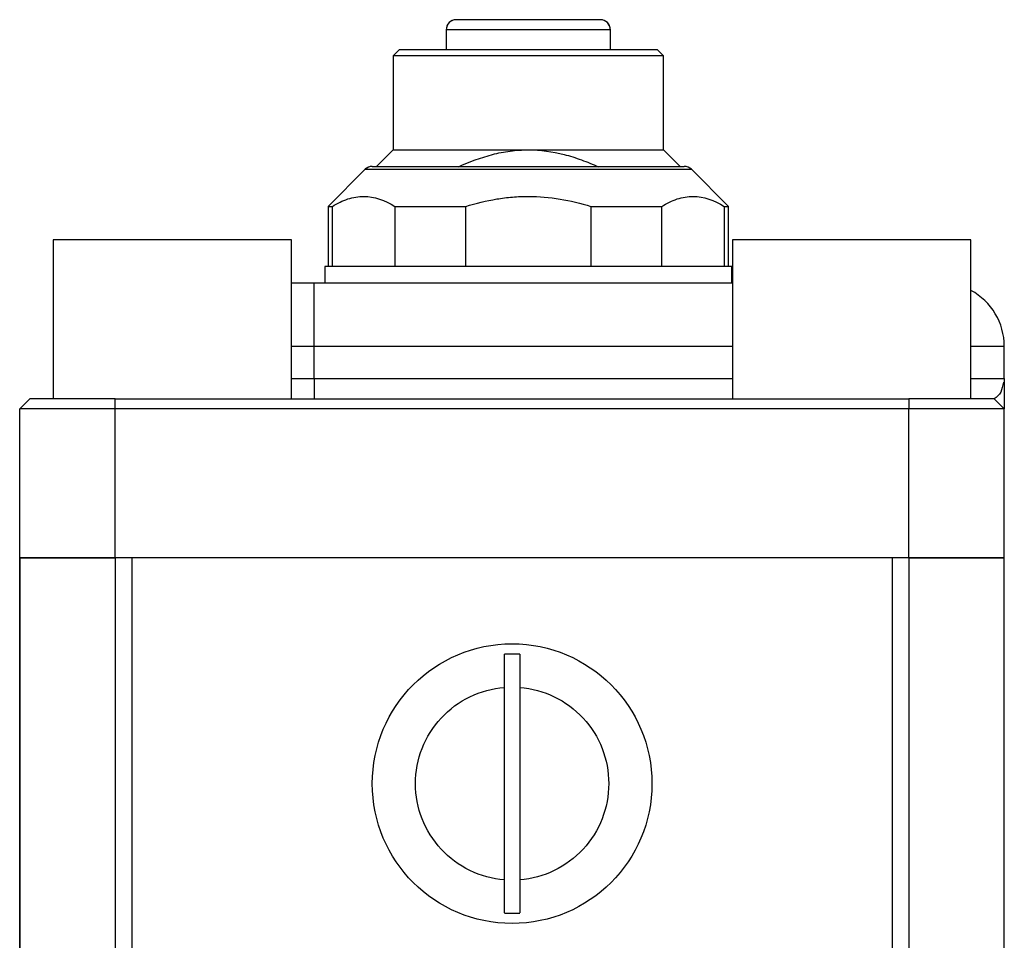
# Model space of a CAD drawing. Header units: inches. Extents: x 7.1 to 31.8, y 2.5 to 19.3.
# Tile 5 of 12: x 7.1 to 9.1, y 12.8 to 14.6. Entities that reach past the tile are written whole.
import ezdxf

# ---------------------------------------------------------------- set-up
doc = ezdxf.new("R2010")
doc.units = ezdxf.units.IN
doc.header["$MEASUREMENT"] = 0

msp = doc.modelspace()

# ---------------------------------------------------------------- linework, layer by layer
at = {"color": 7, "linetype": 'Continuous', "lineweight": 25}
for p, q in [((7.9815, 14.5408), (7.9815, 14.5014)), ((7.9817, 14.5408), (7.9815, 14.5408)), ((7.9817, 14.5408), (7.9817, 14.5014)), ((8.3045, 14.5408), (7.9817, 14.5408)), ((8.3045, 14.5014), (8.3045, 14.5408)), ((7.889, 14.5014), (7.8772, 14.4896)), ((7.8772, 14.4896), (7.8772, 14.3046)), ((7.8774, 14.4896), (7.8772, 14.4896)), ((7.8892, 14.5014), (7.8774, 14.4896)), ((7.8774, 14.4896), (7.8774, 14.3046)), ((8.4089, 14.4896), (7.8774, 14.4896)), ((7.8892, 14.5014), (7.889, 14.5014)), ((8.3971, 14.5014), (7.8892, 14.5014)), ((8.4089, 14.4896), (8.3971, 14.5014)), ((8.4089, 14.3046), (8.4089, 14.4896)), ((7.8772, 14.3046), (7.8437, 14.2711)), ((7.8774, 14.3046), (7.8439, 14.2711)), ((7.8772, 14.3046), (7.8774, 14.3046)), ((7.8774, 14.3046), (8.1432, 14.3046)), ((8.1432, 14.3046), (8.4089, 14.3046)), ((8.4423, 14.2711), (8.4089, 14.3046)), ((7.8222, 14.2663), (7.7493, 14.1933)), ((7.8224, 14.2663), (7.7494, 14.1933)), ((7.8222, 14.2663), (7.8224, 14.2663)), ((7.8224, 14.2663), (8.4639, 14.2663)), ((8.5368, 14.1933), (8.4639, 14.2663)), ((7.7493, 14.1933), (7.7493, 14.0752)), ((7.7493, 14.1933), (7.7494, 14.1933)), ((7.7494, 14.1933), (7.7494, 14.0752)), ((7.7494, 14.1933), (7.7578, 14.1933)), ((7.7578, 14.0752), (7.7578, 14.1933)), ((7.8807, 14.1933), (8.0202, 14.1933)), ((7.8807, 14.1933), (7.8807, 14.0752)), ((8.0202, 14.0752), (8.0202, 14.1933)), ((8.2661, 14.1933), (8.4056, 14.1933)), ((8.2661, 14.1933), (8.2661, 14.0752)), ((8.4056, 14.0752), (8.4056, 14.1933)), ((8.5285, 14.1933), (8.5368, 14.1933)), ((8.5285, 14.1933), (8.5285, 14.0752)), ((8.5368, 14.0752), (8.5368, 14.1933)), ((7.2084, 14.1277), (7.2084, 13.8152)), ((7.2089, 14.1277), (7.2084, 14.1277)), ((7.2089, 14.1277), (7.2089, 13.8152)), ((7.6776, 14.1277), (7.2089, 14.1277)), ((7.6776, 13.8152), (7.6776, 14.1277)), ((8.5444, 14.1277), (8.5444, 14.0432)), ((8.5449, 14.1277), (8.5444, 14.1277)), ((8.5449, 14.1277), (8.5449, 13.8152)), ((9.0136, 14.1277), (8.5449, 14.1277)), ((9.0136, 13.8152), (9.0136, 14.1277)), ((7.743, 14.0752), (7.743, 14.0432)), ((7.7431, 14.0752), (7.743, 14.0752)), ((7.7431, 14.0752), (7.7431, 14.0432)), ((8.2964, 14.0752), (7.7431, 14.0752)), ((8.5431, 14.0752), (8.2964, 14.0752)), ((8.5431, 14.0432), (8.5431, 14.0752)), ((7.6776, 14.0432), (7.7217, 14.0432)), ((7.7217, 14.0432), (8.5449, 14.0432)), ((7.6776, 13.9182), (7.7217, 13.9182)), ((7.7217, 13.8546), (7.7217, 13.9182)), ((7.7217, 13.9182), (8.5449, 13.9182)), ((9.0136, 13.9182), (9.0792, 13.9182)), ((9.0792, 13.8546), (9.0792, 13.9182)), ((7.6776, 13.8546), (7.7217, 13.8546)), ((7.7217, 13.8546), (8.5449, 13.8546)), ((9.0136, 13.8546), (9.0792, 13.8546)), ((9.0792, 13.8436), (9.0787, 13.8474)), ((7.1428, 13.7955), (7.1625, 13.8152)), ((7.163, 13.8152), (7.1433, 13.7955)), ((7.1625, 13.8152), (7.163, 13.8152)), ((7.3308, 13.8152), (7.163, 13.8152)), ((7.3308, 13.7955), (7.3308, 13.8152)), ((7.3308, 13.8152), (8.8918, 13.8152)), ((8.8918, 13.8152), (8.8918, 13.7955)), ((9.0596, 13.8152), (8.8918, 13.8152)), ((9.0793, 13.7955), (9.0596, 13.8152)), ((7.1433, 13.7955), (7.1428, 13.7955)), ((7.1428, 13.5022), (7.1428, 13.7955)), ((7.3308, 13.7955), (7.1433, 13.7955)), ((7.1433, 13.5022), (7.1433, 13.7955)), ((7.3308, 13.5022), (7.3308, 13.7955)), ((8.8918, 13.7955), (7.3308, 13.7955)), ((8.8918, 13.5022), (8.8918, 13.7955)), ((9.0793, 13.7955), (8.8918, 13.7955)), ((9.0793, 13.5022), (9.0793, 13.7955)), ((7.1433, 13.5022), (7.1428, 13.5022)), ((7.1428, 8.1272), (7.1428, 13.5022)), ((7.1428, 8.1272), (7.1428, 13.5022)), ((7.1428, 13.5022), (7.1428, 13.5022)), ((7.3308, 13.5022), (7.1433, 13.5022)), ((7.1433, 8.1272), (7.1433, 13.5022)), ((7.1433, 13.5022), (7.3313, 13.5022)), ((7.1433, 13.5022), (7.1433, 8.1272)), ((7.1433, 13.5022), (7.1433, 13.5022)), ((8.8918, 13.5022), (7.3308, 13.5022)), ((7.3638, 13.5022), (7.3313, 13.5022)), ((7.3313, 8.1272), (7.3313, 13.5022)), ((7.3638, 8.1272), (7.3638, 13.5022)), ((8.8588, 13.5022), (8.8588, 8.1272)), ((8.8913, 13.5022), (8.8588, 13.5022)), ((8.8588, 13.5022), (8.8588, 8.1272)), ((8.8913, 13.5022), (8.8913, 8.1272)), ((8.8913, 13.5022), (9.0793, 13.5022)), ((9.0793, 13.5022), (8.8918, 13.5022)), ((9.0793, 8.1272), (9.0793, 13.5022)), ((8.0963, 12.8688), (8.0963, 13.2476)), ((8.1263, 13.2476), (8.1263, 12.8688))]:
    msp.add_line(p, q, dxfattribs=at)
at = {"color": 7, "linetype": 'Continuous', "lineweight": 25, "flags": 128}
msp.add_lwpolyline([(7.7217, 13.8546), (7.7217, 13.8469), (7.7217, 13.8395), (7.7217, 13.8327), (7.7217, 13.8268), (7.7217, 13.8219), (7.7217, 13.8182), (7.7217, 13.816), (7.7217, 13.8152)], dxfattribs=at)
at = {"color": 7, "linetype": 'Continuous', "lineweight": 25}
msp.add_circle((8.1113, 13.0582), 0.275, dxfattribs=at)
for centre, radius, start, end in [((8.0012, 14.5408), 0.0197, 90, 180), ((8.0014, 14.5408), 0.0197, 90, 180), ((8.2847, 14.5408), 0.0197, 0, 90), ((8.2849, 14.5408), 0.0197, 360, 90), ((7.8361, 14.2524), 0.0197, 90, 135), ((7.8363, 14.2524), 0.0197, 90, 135), ((8.4498, 14.2524), 0.0197, 45, 90), ((8.4499, 14.2524), 0.0197, 45, 90), ((-213.2054, 13.9495), 220.9271, 359.991896, 0.024313), ((8.9542, 13.9182), 0.125, 360, 61.6045), ((8.1113, 13.0582), 0.2548, 86.6252, 93.3748), ((8.1113, 13.0582), 0.2548, 266.6252, 273.3748)]:
    msp.add_arc(centre, radius, start, end, dxfattribs=at)
for points, knots in [([(8.2849, 14.5605), (8.2849, 14.5605), (8.2214, 14.5605), (8.0649, 14.5605), (8.0014, 14.5605), (8.0014, 14.5605)], [0, 0, 0, 0, 0.5, 0.5, 1, 1, 1, 1]), ([(8.0057, 14.2711), (8.0274, 14.2811), (8.0496, 14.2894), (8.0839, 14.2983), (8.0955, 14.3006), (8.1191, 14.3037), (8.1311, 14.3046), (8.1432, 14.3046)], [0, 0, 0, 0, 0.5, 0.5, 0.75, 0.75, 1, 1, 1, 1]), ([(8.1432, 14.3046), (8.1671, 14.3046), (8.1905, 14.3013), (8.225, 14.2925), (8.2364, 14.2889), (8.2588, 14.2807), (8.2698, 14.2761), (8.2807, 14.2711)], [0, 0, 0, 0, 0.5, 0.5, 0.75, 0.75, 1, 1, 1, 1]), ([(7.8363, 14.2721), (7.8364, 14.2721), (7.8364, 14.2721), (7.8371, 14.2721), (7.8381, 14.2721), (7.8395, 14.2721), (7.8424, 14.2721), (7.8478, 14.2721), (7.8576, 14.2721), (7.8703, 14.2721), (7.8913, 14.2721), (7.9247, 14.2721), (7.9737, 14.2721), (8.0287, 14.2721), (8.0859, 14.2721), (8.1432, 14.2721), (8.2004, 14.2721), (8.2576, 14.2721), (8.3126, 14.2721), (8.3616, 14.2721), (8.395, 14.2721), (8.416, 14.2721), (8.4287, 14.2721), (8.4385, 14.2721), (8.4445, 14.2721), (8.4478, 14.2721), (8.4496, 14.2721), (8.4498, 14.2721), (8.4499, 14.2721)], [0, 0, 0, 0, 0.011674, 0.023326, 0.034973, 0.046628, 0.058309, 0.089195, 0.120101, 0.152275, 0.184469, 0.250118, 0.315768, 0.380053, 0.441772, 0.500003, 0.558234, 0.619953, 0.684238, 0.749887, 0.815537, 0.84771, 0.879904, 0.91079, 0.941696, 0.961138, 0.980549, 1, 1, 1, 1]), ([(7.7578, 14.1933), (7.7678, 14.1996), (7.7779, 14.2045), (7.7933, 14.2096), (7.7985, 14.2109), (7.8089, 14.2126), (7.8141, 14.213), (7.8403, 14.213), (7.8607, 14.2058), (7.8807, 14.1933)], [0, 0, 0, 0, 0.25, 0.25, 0.375, 0.375, 0.5, 0.5, 1, 1, 1, 1]), ([(8.0202, 14.1933), (8.0403, 14.1996), (8.0605, 14.2045), (8.0913, 14.2096), (8.1016, 14.2109), (8.1224, 14.2126), (8.1329, 14.213), (8.1853, 14.213), (8.2261, 14.2058), (8.2661, 14.1933)], [0, 0, 0, 0, 0.25, 0.25, 0.375, 0.375, 0.5, 0.5, 1, 1, 1, 1]), ([(8.4056, 14.1933), (8.4156, 14.1996), (8.4257, 14.2045), (8.4411, 14.2096), (8.4463, 14.2109), (8.4567, 14.2126), (8.4619, 14.213), (8.4881, 14.213), (8.5085, 14.2058), (8.5285, 14.1933)], [0, 0, 0, 0, 0.25, 0.25, 0.375, 0.375, 0.5, 0.5, 1, 1, 1, 1]), ([(9.0774, 13.8478), (9.0761, 13.8406), (9.0733, 13.8248), (9.0644, 13.8186), (9.0595, 13.8152)], [0, 0, 0, 0, 0.456306, 1, 1, 1, 1]), ([(9.0792, 13.8546), (9.0792, 13.8505), (9.0792, 13.8434), (9.0792, 13.8328), (9.0792, 13.8236), (9.0792, 13.8154), (9.0792, 13.809), (9.0792, 13.8041), (9.0792, 13.8003), (9.0792, 13.7976), (9.0792, 13.7959), (9.0792, 13.7957), (9.0792, 13.7955)], [0, 0, 0, 0, 0.146128, 0.250552, 0.382334, 0.499879, 0.593502, 0.682344, 0.766855, 0.847555, 0.925045, 1, 1, 1, 1]), ([(8.0963, 13.2476), (8.0963, 13.2538), (8.0963, 13.2599), (8.0963, 13.2719), (8.0963, 13.2778), (8.0963, 13.2945), (8.0963, 13.3046), (8.0963, 13.3126)], [0, 0, 0, 0, 0.25, 0.25, 0.5, 0.5, 1, 1, 1, 1]), ([(8.1263, 13.3126), (8.1263, 13.3086), (8.1263, 13.3041), (8.1263, 13.2944), (8.1263, 13.289), (8.1263, 13.2723), (8.1263, 13.26), (8.1263, 13.2476)], [0, 0, 0, 0, 0.25, 0.25, 0.5, 0.5, 1, 1, 1, 1]), ([(8.0963, 12.8688), (8.0486, 12.8726), (8.0042, 12.8942), (7.9393, 12.9644), (7.9213, 13.0104), (7.9213, 13.106), (7.9393, 13.1521), (8.0042, 13.2223), (8.0486, 13.2439), (8.0963, 13.2476)], [0, 0, 0, 0, 0.25, 0.25, 0.5, 0.5, 0.75, 0.75, 1, 1, 1, 1]), ([(8.1263, 13.2476), (8.1739, 13.2439), (8.2184, 13.2223), (8.2833, 13.1521), (8.3013, 13.106), (8.3013, 13.0104), (8.2833, 12.9644), (8.2184, 12.8942), (8.1739, 12.8726), (8.1263, 12.8688)], [0, 0, 0, 0, 0.25, 0.25, 0.5, 0.5, 0.75, 0.75, 1, 1, 1, 1]), ([(8.0963, 12.8039), (8.0963, 12.8079), (8.0963, 12.8123), (8.0963, 12.8221), (8.0963, 12.8275), (8.0963, 12.8442), (8.0963, 12.8564), (8.0963, 12.8688)], [0, 0, 0, 0, 0.25, 0.25, 0.5, 0.5, 1, 1, 1, 1]), ([(8.1263, 12.8688), (8.1263, 12.8626), (8.1263, 12.8565), (8.1263, 12.8446), (8.1263, 12.8386), (8.1263, 12.8219), (8.1263, 12.8119), (8.1263, 12.8039)], [0, 0, 0, 0, 0.25, 0.25, 0.5, 0.5, 1, 1, 1, 1])]:
    msp.add_open_spline(points, degree=3, knots=knots, dxfattribs=at)

doc.saveas('drawing.dxf')
